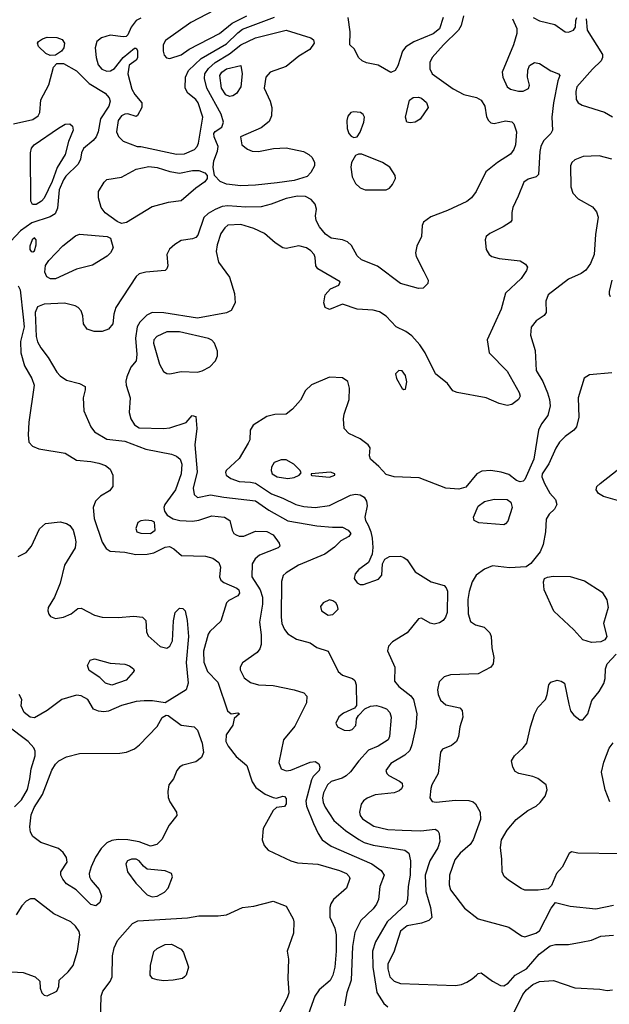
# Model space of a CAD drawing. Extents: x 1173079 to 1307053, y 522583 to 678478.
# Tile 43 of 256: x 1195034 to 1198688, y 556574 to 562680. Entities that reach past the tile are written whole.
import ezdxf

# ---------------------------------------------------------------- set-up
doc = ezdxf.new("R2010")
doc.units = 0

msp = doc.modelspace()

# ---------------------------------------------------------------- linework, layer by layer
at = {"layer": '0CON20XD'}
for points in [[(1196241.3, 562738.7), (1196095, 562662.9), (1195938.1, 562551.9), (1195923.5, 562525), (1195922.5, 562485), (1195929.7, 562459.7), (1195944.5, 562444.5), (1195965, 562440.6), (1196035, 562462.1), (1196085, 562496.7), (1196272.1, 562595), (1196351.6, 562658.4), (1196440.9, 562705)], [(1195785, 562689.1), (1195755, 562676.5), (1195725.4, 562635), (1195705, 562586.2), (1195693.4, 562576.6), (1195675, 562573.5), (1195595, 562583.7), (1195541.2, 562568.8), (1195512.9, 562545), (1195501.1, 562505), (1195506.9, 562445), (1195521.1, 562401.1), (1195543.4, 562373.4), (1195575, 562361.5), (1195596.7, 562363.3), (1195622.5, 562377.5), (1195675, 562445.8), (1195745, 562503.3), (1195755, 562503.3), (1195765, 562490), (1195765, 562443.8), (1195755, 562429.2), (1195712.2, 562397.8), (1195704, 562345), (1195729.4, 562249.4), (1195746.8, 562216.8), (1195790, 562165), (1195791.4, 562135), (1195765, 562086.7), (1195755, 562080), (1195705, 562097.5), (1195685, 562095.4), (1195665, 562083.6), (1195644.1, 562055), (1195633.4, 561985), (1195645.8, 561955.8), (1195675, 561927.8), (1195762.5, 561895), (1195785, 561893.1), (1196005, 561847.2), (1196055, 561849.5), (1196117.9, 561875), (1196134.7, 561895), (1196141.8, 561915), (1196170, 562075), (1196140.4, 562165), (1196125, 562186.4), (1196075.3, 562225.3), (1196059.1, 562255), (1196062.2, 562325), (1196081.2, 562365), (1196159.6, 562440.4), (1196315, 562530.8), (1196385, 562600), (1196415, 562621), (1196613.2, 562696.8)], [(1198089.4, 562685), (1198115.3, 562625), (1198115.3, 562594.7), (1198095.5, 562524.5), (1198024.5, 562355), (1198028.9, 562325), (1198055.7, 562265), (1198075, 562249.5), (1198125, 562237.1), (1198155, 562237.3), (1198186.9, 562253.1), (1198193.1, 562275), (1198181.9, 562325), (1198183.4, 562366.6), (1198194.5, 562395.5), (1198225, 562414.4), (1198255, 562409.1), (1198325, 562363.6), (1198373.3, 562345), (1198381.2, 562335), (1198369.3, 562300.7), (1198342.9, 562165), (1198333.1, 562075), (1198335.8, 561995), (1198325.8, 561975), (1198281.5, 561928.5), (1198264.6, 561895), (1198257.6, 561862.4), (1198248.8, 561721.2), (1198235, 561706.2), (1198185, 561692), (1198157.9, 561672.1), (1198123, 561587), (1198091.2, 561515), (1198083.8, 561485), (1198083.6, 561436.4), (1198076.2, 561425), (1198030, 561395), (1197947.1, 561355), (1197925.6, 561335), (1197920, 561315), (1197925.6, 561255), (1197944.3, 561225), (1197961.2, 561211.2), (1198005, 561199.5), (1198135, 561185.6), (1198168.8, 561165), (1198181.2, 561145), (1198176.2, 561125), (1198141.4, 561075), (1198045.3, 560984.7), (1198017.9, 560885), (1197932.2, 560695), (1197943.8, 560615), (1198055, 560500), (1198129.2, 560369.2), (1198135.9, 560345.9), (1198126.2, 560325), (1198085, 560294.2), (1198055, 560287.5), (1198005, 560300.8), (1197925, 560336), (1197745, 560368), (1197718.8, 560378.8), (1197686.2, 560425), (1197611.9, 560485), (1197546.2, 560615), (1197513.5, 560663.5), (1197465, 560719.2), (1197427, 560747), (1197366.4, 560776.4), (1197305, 560841.2), (1197265, 560868), (1197225, 560880), (1197125, 560885.7), (1197035, 560916), (1196955, 560883.8), (1196927.5, 560895), (1196920, 560925), (1196926.7, 560975), (1196959.5, 561010.5), (1197012.5, 561035), (1197020, 561055), (1196880.8, 561135), (1196870, 561155), (1196865.7, 561205), (1196858.1, 561225), (1196837.7, 561247.7), (1196810.8, 561265), (1196765, 561277.4), (1196685, 561262.3), (1196665.3, 561265.3), (1196616.5, 561296.5), (1196551.4, 561355), (1196485, 561386.2), (1196405, 561409.6), (1196325, 561405.4), (1196305, 561390.5), (1196280.9, 561355), (1196258.2, 561285), (1196252.1, 561242.1), (1196266.5, 561176.5), (1196334.8, 561084.8), (1196365, 560983.3), (1196370, 560925), (1196345, 560876.2), (1196316.6, 560863.4), (1196135, 560830.5), (1195927.2, 560862.8), (1195855, 560864.5), (1195821.9, 560848.1), (1195778.2, 560805), (1195762.5, 560775), (1195751.2, 560705), (1195760.5, 560605), (1195755.6, 560565), (1195723.3, 560525), (1195697.1, 560465), (1195692.1, 560437.9), (1195693.5, 560415), (1195718.4, 560335), (1195713.3, 560245), (1195721.8, 560205), (1195745, 560168.9), (1195775, 560150), (1195925, 560144.3), (1195965, 560148.8), (1196065, 560182.5), (1196102.5, 560225), (1196125, 560220), (1196132, 560145), (1196119.1, 560045), (1196134.1, 559875.9), (1196110, 559775), (1196114.6, 559735), (1196135, 559718.1), (1196216.9, 559733.1), (1196300.2, 559720.3), (1196495, 559696.5), (1196578.1, 559638.1), (1196695, 559571.8), (1196875, 559541.2), (1196972.4, 559532.4), (1197035, 559534.4), (1197070.8, 559515), (1197086.2, 559495), (1197074.3, 559475.7), (1197025, 559448.6), (1196985, 559410), (1196925, 559366.4), (1196761.3, 559298.7), (1196685, 559251.1), (1196666.6, 559233.4), (1196656.3, 559196.3), (1196654.7, 558975), (1196659.6, 558935), (1196675, 558898), (1196695, 558872.5), (1196749.7, 558839.7), (1196835, 558816.2), (1196876.4, 558786.4), (1196945, 558763.8), (1197007.5, 558637.5), (1197035, 558616.4), (1197096.7, 558595), (1197112.1, 558582.1), (1197120, 558555), (1197121.7, 558428.3), (1197109.2, 558410.8), (1197040.3, 558379.7), (1197012.1, 558357.9), (1196993, 558317), (1197004.4, 558295), (1197045, 558274.6), (1197075, 558272.7), (1197095, 558278.6), (1197116.6, 558303.4), (1197122, 558345), (1197134.2, 558365.8), (1197173.1, 558406.9), (1197207.4, 558422.6), (1197245, 558427.5), (1197275, 558420), (1197306.4, 558406.4), (1197328.5, 558385), (1197335.4, 558354.6), (1197326.2, 558235), (1197317.5, 558215), (1197255, 558175.4), (1197195, 558150), (1197135.5, 558085), (1197084.2, 558015.8), (1197058.2, 557991.7), (1197033.1, 557976.9), (1196965, 557955.3), (1196942.7, 557935), (1196917.2, 557885), (1196911.2, 557855), (1196915.3, 557825), (1196927.7, 557797.7), (1196980.5, 557715), (1197052.3, 557652.3), (1197136, 557596), (1197168.8, 557578.8), (1197225, 557561.4), (1197421.2, 557531.2), (1197445, 557511.2), (1197456.6, 557465), (1197454.8, 557375.2), (1197440.8, 557305), (1197437.6, 557225), (1197429.3, 557195), (1197311.5, 557085), (1197238.5, 556961.5), (1197221.3, 556905), (1197222.2, 556805), (1197247.7, 556647.7), (1197289.9, 556579.9), (1197315, 556559.3)], [(1197335, 562354), (1197255, 562397.9), (1197183.2, 562413.2), (1197156.7, 562425), (1197133.3, 562445), (1197108.3, 562498.3), (1197080, 562525), (1197082.5, 562605), (1197069.2, 562695)], [(1197658, 562695), (1197636.9, 562623.1), (1197597.2, 562592.8), (1197477.3, 562542.8), (1197427.6, 562512.4), (1197406.9, 562485), (1197378.6, 562395), (1197361.2, 562365), (1197335, 562354)], [(1197784.8, 562705.2), (1197769.6, 562645), (1197753.5, 562615), (1197660, 562525), (1197590.6, 562445), (1197575.6, 562414.4), (1197575.7, 562375), (1197590, 562345), (1197720.7, 562250.7), (1197787.3, 562217.3), (1197865, 562198.8), (1197895, 562182.2), (1197916.9, 562145), (1197927.2, 562077.2), (1197939.2, 562055), (1197955, 562041.4), (1197975, 562035.8), (1198045, 562053.8), (1198085, 562046.7), (1198096.2, 562035), (1198114, 561985), (1198107.8, 561905), (1198097.5, 561875), (1198075, 561845.7), (1197994.4, 561795.6), (1197922.7, 561737.3), (1197864.2, 561614.2), (1197835.2, 561574.8), (1197805, 561554), (1197685, 561498), (1197581.3, 561458.7), (1197537.1, 561425), (1197528.8, 561405), (1197524, 561336), (1197494.7, 561275), (1197487.3, 561235), (1197491.7, 561211.7), (1197537.9, 561117.9)], [(1198216.7, 562695), (1198255, 562673.8), (1198351.7, 562651.7), (1198415, 562605.7), (1198436.4, 562603.6), (1198465.5, 562614.5), (1198478, 562635), (1198480, 562675), (1198488, 562695)], [(1198545.7, 562685), (1198551.4, 562615), (1198647.1, 562465), (1198647.1, 562445), (1198638.6, 562425), (1198585, 562372.9)], [(1196405, 561649.5), (1196315, 561660.9), (1196276.2, 561676.2), (1196241.2, 561715), (1196232.5, 561765), (1196237.8, 561805), (1196259.5, 561865), (1196263.2, 561893.2), (1196239.5, 561955), (1196237.8, 561975), (1196245, 561987.8), (1196286.4, 562013.6), (1196297.9, 562045), (1196281.9, 562095), (1196194.3, 562255), (1196179.2, 562315), (1196181.8, 562345), (1196205, 562377.6), (1196245.9, 562414.1), (1196335, 562467.8), (1196405, 562524.8), (1196495, 562567.5), (1196685, 562616.4), (1196838, 562568), (1196854.2, 562555), (1196859.2, 562535), (1196831.4, 562495), (1196765, 562453.8), (1196685, 562390.4), (1196585.7, 562354.3), (1196559.6, 562325), (1196549.6, 562255), (1196585.4, 562175), (1196596.1, 562135), (1196594.5, 562085), (1196580.2, 562049.8), (1196530.7, 562009.3), (1196402.5, 561955), (1196410, 561905), (1196446.8, 561876.8), (1196474.6, 561864.6), (1196515, 561862.2), (1196608, 561882), (1196685, 561885.3), (1196792.7, 561862.7), (1196825.3, 561845.3), (1196847.5, 561825), (1196861.4, 561795), (1196860.6, 561775), (1196837.4, 561732.6), (1196815, 561707.5), (1196735, 561683.5), (1196628.9, 561668.9), (1196495, 561653.5), (1196405, 561649.5)], [(1195222, 562458), (1195195, 562470), (1195150.6, 562515), (1195144.3, 562535), (1195150, 562545), (1195175, 562561.8), (1195205, 562571.2), (1195265, 562570.9), (1195297.9, 562557.9), (1195312.2, 562535), (1195306.7, 562505), (1195294, 562485), (1195255, 562460), (1195222, 562458)], [(1194995.9, 562034.1), (1195115, 562061.9), (1195148.8, 562085), (1195158, 562105), (1195165.5, 562184.5), (1195214, 562276), (1195243.6, 562386.4), (1195265, 562408), (1195305, 562409.1), (1195385, 562363.3), (1195465, 562284.7), (1195564.2, 562224.2), (1195589.1, 562195), (1195594.6, 562175), (1195586, 562145), (1195535.3, 562065), (1195519.7, 561985), (1195507.5, 561955), (1195488.9, 561931.1), (1195428.6, 561881.4), (1195416.7, 561855), (1195411.5, 561815), (1195397.3, 561785), (1195320.4, 561709.6), (1195305, 561687.3), (1195279.5, 561625), (1195268.4, 561511.6), (1195253.6, 561476.4), (1195223, 561457), (1195109.3, 561420.7), (1195039.9, 561370.1), (1194888.3, 561211.7)], [(1196335, 562203.8), (1196311.5, 562215), (1196285.2, 562255), (1196275.3, 562335), (1196287.4, 562355), (1196315, 562376.5), (1196405, 562396.7), (1196412.7, 562345), (1196404.5, 562265), (1196376.7, 562223.3), (1196355, 562208.5), (1196335, 562203.8)], [(1198585, 562372.9), (1198488, 562265), (1198480.4, 562235), (1198482.7, 562185), (1198495.3, 562165.3), (1198519.7, 562149.7), (1198657.7, 562107.7), (1198708.4, 562078.4)], [(1197455, 562040), (1197434.2, 562044.2), (1197424.2, 562075), (1197449.5, 562180.5), (1197472.7, 562197.3), (1197505, 562199.4), (1197525, 562193.1), (1197555, 562167.5), (1197565.7, 562135), (1197515.7, 562064.3), (1197485, 562044), (1197455, 562040)], [(1197105, 561950), (1197125, 561953.8), (1197145, 561983.3), (1197167.5, 562045), (1197170.6, 562075), (1197163, 562093), (1197145.6, 562105.6), (1197105, 562110), (1197085.9, 562104.1), (1197068.3, 562081.7), (1197062, 562055), (1197064.3, 562005), (1197074.2, 561975), (1197088.3, 561958.3), (1197105, 561950)], [(1195135, 561533.5), (1195114, 561535), (1195103.3, 561555), (1195101.3, 561855), (1195107, 561883), (1195124.4, 561905), (1195275, 562008.7), (1195315, 562032.5), (1195345.6, 562035.6), (1195360.3, 562020.3), (1195365.6, 561995), (1195337.4, 561925), (1195315.2, 561845), (1195266, 561764), (1195235, 561677.1), (1195185, 561573.8), (1195168.8, 561555), (1195135, 561533.5)], [(1198705, 561816.2), (1198625, 561836.9), (1198527.1, 561832.9), (1198475, 561811.5), (1198456.9, 561795), (1198447.8, 561775), (1198450.9, 561645), (1198461.8, 561605), (1198495, 561570.5), (1198585, 561520.8), (1198609.3, 561489.3), (1198620, 561455), (1198602.4, 561347.6), (1198594.2, 561225), (1198571.4, 561168.6), (1198542, 561128), (1198515, 561107.1), (1198435, 561071.2), (1198309.4, 560975), (1198295.8, 560935.8), (1198298, 560865), (1198285, 560846.2), (1198235, 560814), (1198203.6, 560773.6), (1198200, 560725), (1198229.1, 560629.1), (1198234.6, 560505), (1198275.8, 560435.8), (1198305.6, 560365.6), (1198318.2, 560325), (1198321.1, 560285), (1198307.8, 560225), (1198268.9, 560175), (1198250, 560135), (1198221.5, 559955), (1198165, 559829.4), (1198155, 559817.8), (1198135, 559814.4), (1198113.2, 559823.2), (1198065, 559860), (1198018.8, 559875), (1197955, 559885.3), (1197898.6, 559881.4), (1197866.9, 559865), (1197798.3, 559781.7), (1197755, 559770), (1197675, 559775.3), (1197509.7, 559839.7), (1197355, 559845.9), (1197305, 559860), (1197260.3, 559910.3), (1197208.6, 559955), (1197202.5, 559975), (1197205.7, 560025), (1197194.3, 560045), (1197145, 560081.5), (1197073.8, 560115), (1197044.5, 560144.5), (1197040, 560205), (1197044.4, 560235), (1197076.5, 560325), (1197079.1, 560395), (1197067.4, 560437.4), (1197035, 560459.4), (1196955, 560464.4), (1196843.3, 560416.7), (1196805, 560381.2), (1196775, 560322), (1196725.7, 560265), (1196685, 560234.4), (1196615, 560233.1), (1196565, 560220.6), (1196482, 560165), (1196462, 560135), (1196460, 560075), (1196450.8, 560055), (1196395, 559960), (1196312.9, 559885), (1196308.6, 559871.4), (1196313.3, 559855), (1196342.5, 559835), (1196395, 559816.8), (1196465, 559813.5), (1196495, 559805.8), (1196595, 559739.2), (1196665, 559714.1), (1196745, 559674.7), (1196795, 559661.9), (1196865.3, 559655.3), (1196953.1, 559666.9), (1197085, 559730.9), (1197115, 559737.9), (1197145, 559734.5), (1197169.3, 559719.3), (1197184.1, 559694.1), (1197187.2, 559665), (1197173.1, 559595), (1197176.3, 559575), (1197192.9, 559545), (1197210.7, 559505), (1197219.5, 559465), (1197222.9, 559407.1), (1197217.9, 559365), (1197196.2, 559313.8), (1197135, 559270.5), (1197112.7, 559245), (1197106.7, 559215), (1197125, 559187.9), (1197145, 559178.5), (1197165, 559177.3), (1197258.7, 559211.3), (1197278.6, 559235), (1197282.9, 559305), (1197298, 559335), (1197325, 559350.6), (1197395, 559352.9), (1197415, 559346.2), (1197435, 559330), (1197486, 559256), (1197585, 559193.8), (1197665, 559171.4), (1197677.8, 559157.8), (1197686.1, 559136.1), (1197682.5, 559005), (1197673.9, 558976.1), (1197659.2, 558955), (1197635, 558940), (1197602.6, 558932.6), (1197578.3, 558938.3), (1197525, 558969.4), (1197505, 558965.7), (1197435, 558878), (1197345, 558822), (1197319.2, 558795), (1197313, 558767), (1197359.4, 558665), (1197357.4, 558577.4), (1197383.1, 558545), (1197457.5, 558487.5), (1197475.6, 558465), (1197495.4, 558375), (1197489.1, 558295), (1197465, 558183.3), (1197451.8, 558148.2), (1197420.6, 558119.4), (1197335, 558068.6), (1197303.1, 558025), (1197309.2, 558005), (1197322.4, 557992.4), (1197388.8, 557958.8), (1197404, 557945), (1197407.1, 557925), (1197399.7, 557910.3), (1197385, 557897.5), (1197355, 557885.7), (1197236.9, 557873.1), (1197187.4, 557852.6), (1197164.7, 557835.3), (1197151.1, 557815), (1197140.5, 557765), (1197144.5, 557745), (1197159.5, 557725), (1197229.4, 557679.4), (1197315, 557658.2), (1197404.2, 557654.2), (1197520.5, 557649.5), (1197609.8, 557659.8), (1197625, 557650), (1197634.4, 557634.4), (1197638.8, 557585), (1197624.6, 557545), (1197576.7, 557465), (1197547.8, 557375), (1197550.7, 557275), (1197580.5, 557175), (1197588.1, 557111.9), (1197568.8, 557095), (1197525, 557077.3), (1197435, 557061.3), (1197395, 557028.8), (1197352.6, 556897.4), (1197316.6, 556825), (1197316.6, 556795), (1197328.9, 556745), (1197355, 556717.1), (1197395, 556702.5), (1197735, 556692.1), (1197771.9, 556698.1), (1197805, 556712.5), (1197838.5, 556731.5), (1197865, 556756), (1197875, 556766), (1197895, 556770), (1197965, 556718), (1198015, 556692), (1198035, 556688), (1198062, 556705), (1198105.6, 556755), (1198175.5, 556794.5), (1198254.5, 556885), (1198322.8, 556937.2), (1198355, 556946.2), (1198435, 556946.2), (1198515, 556958.9), (1198577.3, 556972.7), (1198636.1, 556996.1), (1198715, 557003.8)], [(1197305, 561624.4), (1197325, 561635.8), (1197345, 561659.2), (1197363.3, 561695), (1197360.6, 561715), (1197328.6, 561765), (1197282, 561795), (1197155, 561846.7), (1197133.2, 561846.8), (1197115, 561837.5), (1197090, 561795), (1197085.6, 561765), (1197094.4, 561705), (1197115.5, 561665.5), (1197145, 561637.5), (1197174.5, 561624.5), (1197305, 561624.4)], [(1195665, 561417.5), (1195638.9, 561428.9), (1195563.2, 561483.2), (1195538.9, 561515), (1195521.5, 561575), (1195522.2, 561615), (1195557.8, 561672.2), (1195575, 561688.6), (1195665, 561704.6), (1195755, 561753.1), (1195835, 561770.3), (1195885, 561764.7), (1195965, 561739.2), (1196025, 561728.9), (1196105, 561744.6), (1196144.5, 561744.5), (1196180.9, 561730.9), (1196196.7, 561715), (1196196, 561695), (1196180.8, 561675), (1196125, 561635.6), (1196035, 561557.9), (1195955, 561546.7), (1195855, 561520), (1195695, 561423.1), (1195665, 561417.5)], [(1197537.9, 561117.9), (1197565.7, 561065), (1197564, 561045), (1197535, 561016), (1197505, 561013.1), (1197395, 561043.9), (1197252, 561152), (1197151.7, 561191.7), (1197125.2, 561215.2), (1197089.6, 561279.6), (1197065, 561303.2), (1197035, 561315.9), (1196965, 561326.4), (1196929.5, 561349.5), (1196892.7, 561395), (1196870.6, 561435), (1196867.8, 561465), (1196873.3, 561505), (1196865, 561536.2), (1196840.8, 561565), (1196805, 561583.5), (1196755.5, 561585.5), (1196685, 561571.2), (1196593.6, 561536.4), (1196530.4, 561519.6), (1196435, 561517.5), (1196325, 561526.5), (1196288.8, 561521.2), (1196245, 561503.1), (1196201.8, 561478.2), (1196175.5, 561454.5), (1196138.5, 561345), (1196125, 561329.4), (1196105, 561320.5), (1196035, 561311.2), (1195995, 561286.5), (1195962.6, 561257.4), (1195945.8, 561225), (1195952.5, 561155), (1195946.2, 561135), (1195935.8, 561124.2), (1195815, 561115.6), (1195775, 561104.3), (1195755, 561088.6), (1195629.5, 560895), (1195616.4, 560855), (1195611.5, 560795), (1195585, 560760.5), (1195545, 560747.5), (1195495, 560746.1), (1195451.5, 560761.5), (1195428.9, 560795), (1195425.6, 560845), (1195414.4, 560875), (1195397.1, 560895), (1195376.9, 560906.9), (1195312.4, 560922.4), (1195185, 560916.9), (1195145, 560900.8), (1195128.9, 560865), (1195136.9, 560715), (1195145, 560682), (1195164.6, 560645), (1195211.2, 560585), (1195265, 560494.2), (1195285, 560471.4), (1195325, 560445.6), (1195405, 560424.3), (1195438.8, 560405), (1195440, 560385), (1195427.1, 560335), (1195432.2, 560255), (1195475.5, 560155), (1195497.8, 560125), (1195575, 560080), (1195685, 560067.6), (1195815, 560016.8), (1195975.2, 559985.2), (1196005, 559973.8), (1196028.8, 559955), (1196039.7, 559925), (1196035, 559864), (1195998.7, 559765), (1195934.4, 559675), (1195927.1, 559655), (1195932.1, 559632.1), (1195948.3, 559608.3), (1195985.4, 559585.4), (1196027.5, 559575), (1196105, 559570), (1196145, 559575.9), (1196225, 559603.9), (1196303.3, 559595), (1196336.7, 559575), (1196350, 559515), (1196361.9, 559495), (1196376, 559485), (1196395, 559477.7), (1196423, 559477), (1196495, 559508.2), (1196565, 559507.5), (1196605, 559486.9), (1196642.5, 559435), (1196646, 559415), (1196636.2, 559405), (1196520.8, 559359.2), (1196493.3, 559336.7), (1196474.6, 559305.4), (1196472.7, 559225), (1196524.8, 559144.8), (1196538.9, 559098.9), (1196538.7, 559055), (1196520, 558945), (1196531.5, 558865), (1196530.8, 558805), (1196522.1, 558777.9), (1196505, 558756.7), (1196415, 558691.9), (1196400.4, 558665), (1196400.9, 558649.1), (1196425, 558598.6), (1196465, 558570), (1196515, 558555.4), (1196605, 558551.1), (1196735, 558523.8), (1196795, 558505.6), (1196814.2, 558485), (1196810.8, 558445), (1196739.8, 558300.2), (1196670, 558215), (1196640, 558075), (1196654, 558035), (1196685, 558022.5), (1196715, 558026.9), (1196835, 558076), (1196865, 558080), (1196888, 558065), (1196894.3, 558045), (1196890, 558025), (1196852.9, 557987.1), (1196842.7, 557967.3), (1196806.8, 557835), (1196812.5, 557802.5), (1196855.2, 557695.2), (1196883.1, 557633.1), (1196909.5, 557595), (1196965, 557554.6), (1197215.6, 557445), (1197274.7, 557404.7), (1197292.7, 557375), (1197267.1, 557305), (1197258.2, 557225), (1197246.2, 557195), (1197224.3, 557165.7), (1197148.2, 557095), (1197110.4, 557019.6), (1197097.3, 556932.7), (1197087.6, 556725), (1197061.5, 556645), (1197046.5, 556565)], [(1195255, 561072.5), (1195225, 561072.5), (1195202, 561085), (1195190, 561115), (1195194.7, 561155.3), (1195215, 561187.1), (1195302.1, 561277.9), (1195379.7, 561340.3), (1195405, 561350), (1195576.1, 561336.1), (1195597.5, 561325), (1195614, 561265), (1195597.1, 561235), (1195575.8, 561215), (1195485, 561158.1), (1195385.6, 561134.4), (1195255, 561072.5)], [(1195115, 561240), (1195125, 561248), (1195136.1, 561285), (1195136.5, 561315), (1195125, 561326.7), (1195111.1, 561315), (1195096.5, 561275), (1195097.1, 561255), (1195105, 561242.9), (1195115, 561240)], [(1195025, 561030), (1195037.5, 561005), (1195054.4, 560835), (1195061, 560775), (1195038.9, 560685), (1195041.3, 560615), (1195063.1, 560533.1), (1195108.5, 560455), (1195122.7, 560415), (1195091.2, 560185), (1195086.9, 560105), (1195091.3, 560061.3), (1195113.1, 560035), (1195151.5, 560018.5), (1195315, 559993.1), (1195385, 559949.2), (1195475, 559940.9), (1195525, 559929.5), (1195566.1, 559916.1), (1195594, 559894), (1195611.8, 559855), (1195610.4, 559785), (1195591.2, 559758.8), (1195533.9, 559726.1), (1195502.9, 559695), (1195488.9, 559655), (1195495, 559586.7), (1195545, 559440), (1195570.6, 559400.6), (1195595, 559384.4), (1195685, 559378.5), (1195754.7, 559364.7), (1195825, 559365.3), (1195866.1, 559373.9), (1195935, 559410), (1195963.3, 559413.3), (1195989.5, 559399.5), (1196037, 559357), (1196185, 559353.3), (1196231.3, 559341.3), (1196268.6, 559315), (1196278.1, 559285), (1196272.9, 559225), (1196280.8, 559205), (1196299.7, 559189.7), (1196379.2, 559155), (1196391.4, 559145), (1196396.5, 559125), (1196385, 559108.6), (1196330.5, 559079.5), (1196315.3, 559064.7), (1196280.5, 558949.5), (1196212.7, 558887.2), (1196201.1, 558868.9), (1196173.2, 558765), (1196175.3, 558695.3), (1196198.7, 558638.7), (1196262.4, 558572.4), (1196321.2, 558395), (1196345, 558376.7), (1196385, 558382.5), (1196396.7, 558375), (1196363, 558347), (1196356, 558305), (1196314.5, 558245), (1196312.3, 558205), (1196325.3, 558175.3), (1196375, 558110.6), (1196442, 558055), (1196474.2, 557955), (1196498, 557918), (1196555, 557877.1), (1196605, 557856), (1196625, 557853.8), (1196665.7, 557865.7), (1196675, 557863.8), (1196685, 557850), (1196685, 557817.5), (1196675, 557800.8), (1196625.9, 557794.1), (1196604.3, 557775.7), (1196543.9, 557665), (1196536.2, 557595), (1196548.3, 557558.3), (1196575, 557530.5), (1196715, 557463.3)], [(1198703.3, 561065), (1198686.9, 560995), (1198687.9, 560977.9), (1198693.8, 560963.8)], [(1195965, 560484.2), (1196035, 560499.2), (1196136.3, 560493.7), (1196165, 560502.2), (1196211.5, 560528.5), (1196247.8, 560565), (1196260.9, 560595), (1196260.9, 560625), (1196240.6, 560675), (1196225, 560692.9), (1196203.9, 560703.9), (1196025, 560745.3), (1195945.4, 560744.6), (1195884.2, 560715.8), (1195865.6, 560695), (1195863.8, 560675), (1195899.5, 560545), (1195925, 560498.8), (1195945, 560486), (1195965, 560484.2)], [(1197415, 560387.5), (1197425, 560390), (1197433.8, 560435), (1197426, 560475), (1197405, 560503.8), (1197384.2, 560505.8), (1197362.5, 560485), (1197368.8, 560455), (1197405, 560393.3), (1197415, 560387.5)], [(1198705, 560489.7), (1198565, 560477.5), (1198531.7, 560458.3), (1198494.4, 560335), (1198499.5, 560215), (1198484.4, 560155), (1198468.1, 560135), (1198414.3, 560095.7), (1198379, 560061), (1198356.3, 560023.7), (1198313.8, 559926.2), (1198271.5, 559865), (1198269.5, 559845), (1198287.5, 559805), (1198320.6, 559745), (1198355.8, 559705), (1198362.5, 559675), (1198349.2, 559645), (1198316.3, 559613.7), (1198297.6, 559582.4), (1198292.9, 559505), (1198279.5, 559425), (1198259.5, 559380.5), (1198201.4, 559308.6), (1198172.8, 559287.2), (1198070.8, 559280.8), (1197965, 559294.5), (1197915, 559272.1), (1197863.8, 559236.2), (1197838.9, 559195), (1197819.3, 559135), (1197811.8, 559085), (1197813.5, 558995), (1197828.6, 558948.6), (1197858.3, 558928.3), (1197912.7, 558912.7), (1197947.9, 558877.9), (1197956.9, 558855), (1197960, 558785), (1197972.5, 558725), (1197969.2, 558685), (1197953.3, 558665), (1197875, 558622.9), (1197705, 558618), (1197664.4, 558605.6), (1197633.8, 558575), (1197623.9, 558523.9), (1197627.1, 558495), (1197641.1, 558461.1), (1197675, 558431.8), (1197762.3, 558412.3), (1197775.8, 558395.8), (1197780, 558355), (1197762.9, 558295), (1197754.4, 558235), (1197740.6, 558205), (1197711.2, 558178.8), (1197655, 558156.9), (1197641.3, 558138.7), (1197626.7, 558005), (1197588.5, 557935), (1197582.8, 557912.8), (1197575.5, 557855.5), (1197591.5, 557831.5), (1197615, 557827.5), (1197735, 557840.5), (1197817.4, 557837.4), (1197845, 557829.2), (1197858.3, 557818.3), (1197887.5, 557765), (1197889.1, 557720.9), (1197845.6, 557595), (1197825.6, 557565), (1197765, 557512.5), (1197730.6, 557469.4), (1197697.1, 557375), (1197696.2, 557315), (1197704.5, 557285), (1197790.1, 557170.1), (1197876, 557105), (1198065, 557052), (1198145, 557000), (1198165, 556993.8), (1198232, 557015), (1198255, 557031.1), (1198328.9, 557171.1), (1198355, 557206.7), (1198445, 557182.2), (1198605, 557166.4), (1198715, 557189.2)], [(1196695, 559834.6), (1196735, 559841.8), (1196766.7, 559855), (1196779.3, 559870.7), (1196773.3, 559885), (1196733.8, 559925), (1196685, 559951.1), (1196655, 559951.1), (1196611.2, 559935), (1196594.4, 559905), (1196592.2, 559885), (1196598.6, 559865), (1196628.8, 559845), (1196695, 559834.6)], [(1198790.2, 559670.2), (1198738.3, 559698.3), (1198652.7, 559722.7), (1198621.4, 559741.4), (1198606.7, 559765), (1198611.5, 559785), (1198631.5, 559805), (1198785, 559924.6), (1198805, 559933.6), (1198885, 559893.2), (1198907.1, 559875), (1198917.1, 559855), (1198905, 559827.1), (1198864.2, 559775), (1198854, 559705), (1198815, 559672.2), (1198790.2, 559670.2)], [(1196955, 559844.4), (1196986.2, 559855), (1196986.2, 559865), (1196960, 559875), (1196840, 559865), (1196840, 559855), (1196845, 559853.8), (1196955, 559844.4)], [(1198035, 559548.8), (1197880.4, 559560.4), (1197851.2, 559575), (1197846, 559595), (1197875, 559663.8), (1197915, 559692.9), (1197975, 559706.2), (1198055, 559705.6), (1198078.7, 559688.7), (1198085.6, 559655), (1198058.8, 559571.2), (1198045, 559553.3), (1198035, 559548.8)], [(1195025, 559351.1), (1195075, 559377.3), (1195107.9, 559415), (1195156, 559524), (1195193.9, 559556.1), (1195285, 559567.5), (1195325, 559556.7), (1195345, 559542.9), (1195364.6, 559514.6), (1195376.5, 559475), (1195382.6, 559442.6), (1195377.9, 559405), (1195311.5, 559298.5), (1195284, 559186), (1195249.7, 559100.3), (1195211.1, 559035), (1195208.1, 559015), (1195213.5, 558993.5), (1195225, 558978.8), (1195255, 558967.1), (1195305, 558974.4), (1195352, 558995), (1195395, 559030), (1195415, 559032), (1195498.3, 558988.3), (1195545, 558975.4), (1195645, 558973.3), (1195740.8, 558980.8), (1195795, 558976.2), (1195816.2, 558955), (1195820, 558885), (1195829.7, 558859.7), (1195905, 558792.9), (1195945, 558782.9), (1195965.4, 558794.6), (1195981.4, 558828.6), (1195988.1, 558951.9), (1195997.5, 559005), (1196025, 559030.9), (1196045, 559029.1), (1196058.5, 559015), (1196072.7, 558955), (1196080.6, 558855), (1196065.2, 558695), (1196078.4, 558565), (1196064.7, 558525.3), (1195935, 558443.8), (1195856.5, 558456.5), (1195805, 558457.1), (1195755, 558451.3), (1195665, 558426.5), (1195585, 558391.8), (1195555, 558387.5), (1195522.1, 558392.1), (1195491.2, 558405), (1195456.2, 558465), (1195415, 558487.5), (1195385, 558491.1), (1195295, 558464.5), (1195205, 558395.6), (1195125, 558351.1)], [(1195845, 559493.6), (1195873.8, 559515), (1195870, 559565), (1195853, 559573), (1195815, 559576.2), (1195785, 559572.5), (1195767, 559563), (1195753.8, 559525), (1195760, 559505), (1195785, 559496), (1195845, 559493.6)], [(1198577.2, 558817.2), (1198525, 558834.3), (1198467.6, 558897.6), (1198345, 559011.5), (1198284.2, 559145), (1198280, 559195), (1198287.5, 559215), (1198305.9, 559224.1), (1198341.3, 559228.7), (1198445, 559227.5), (1198535, 559200), (1198645, 559131.1), (1198672.7, 559082.8), (1198681.2, 559035), (1198652.1, 558935), (1198672.9, 558855), (1198660, 558835), (1198635, 558821.8), (1198577.2, 558817.2)], [(1196945, 558987.9), (1196975, 558990.9), (1197006.9, 559025), (1197004.4, 559045), (1196993.3, 559063.3), (1196975, 559077.3), (1196955, 559082.1), (1196914, 559065), (1196898.3, 559041.7), (1196904.3, 559015), (1196945, 558987.9)], [(1195605, 558553.6), (1195566, 558565), (1195530.2, 558600.2), (1195464.4, 558645), (1195454.5, 558675), (1195471.4, 558708.6), (1195496.8, 558716.8), (1195595, 558689.4), (1195685, 558684.3), (1195715, 558674), (1195740, 558655), (1195742.5, 558645), (1195736.7, 558635), (1195693.8, 558585), (1195605, 558553.6)], [(1198755, 557508.5), (1198492.7, 557512.7), (1198455, 557520), (1198440.3, 557509.7), (1198395.4, 557425), (1198360.9, 557385), (1198329.7, 557310.3), (1198308.6, 557291.4), (1198248.3, 557281.7), (1198165, 557282.5), (1198141.7, 557291.7), (1198064.4, 557345), (1198037.4, 557367.4), (1198024.6, 557395), (1198022.7, 557475), (1198013, 557547), (1198020.8, 557595), (1198055.6, 557654.4), (1198110.2, 557719.8), (1198182.9, 557777.1), (1198235, 557803.8), (1198260, 557825), (1198291.9, 557865), (1198304.3, 557905), (1198296.4, 557936.4), (1198246.2, 557975), (1198215, 557988.1), (1198126.8, 558006.8), (1198105, 558018.8), (1198090, 558045), (1198082.5, 558085), (1198101.2, 558115), (1198155.3, 558164.7), (1198176.4, 558193.6), (1198199.2, 558295), (1198225, 558374), (1198245, 558415.7), (1198292.9, 558465), (1198304.3, 558495), (1198312.9, 558555), (1198325, 558572), (1198365, 558585.6), (1198389.1, 558579.1), (1198410, 558565), (1198437.5, 558435), (1198448.6, 558395), (1198467.6, 558367.6), (1198505, 558338.1), (1198525, 558339.4), (1198554.6, 558375), (1198580.8, 558459.2), (1198626.5, 558513.5), (1198655, 558562.9), (1198662.4, 558595), (1198664.2, 558655.8), (1198674.3, 558685.7), (1198730, 558745)], [(1195125, 558351.1), (1195098.8, 558355), (1195062, 558385), (1195043.8, 558425), (1195047.5, 558465), (1195030, 558495)], [(1195505, 557184.2), (1195475, 557192.5), (1195384.2, 557284.2), (1195325, 557322), (1195301.1, 557351.1), (1195289.2, 557375), (1195288, 557395), (1195328.8, 557455), (1195324, 557485), (1195304, 557515), (1195275, 557540), (1195165, 557578.1), (1195115.4, 557615.4), (1195101.9, 557641.9), (1195096.2, 557675), (1195105, 557750), (1195124.6, 557795), (1195175.4, 557875), (1195232.9, 558027.1), (1195255, 558064.2), (1195277.5, 558085), (1195325, 558108.2), (1195405, 558130.8), (1195655, 558132.1), (1195695, 558138.5), (1195745, 558159.4), (1195777.1, 558182.9), (1195885, 558298), (1195916.4, 558353.6), (1195941.7, 558368.3), (1195955, 558365.7), (1196035, 558305.5), (1196116, 558295), (1196135, 558273.8), (1196164.6, 558194.6), (1196173.6, 558136.4), (1196160.6, 558105), (1196125, 558078.8), (1196045, 558057.8), (1196024.4, 558045.6), (1196007.3, 558025), (1195986.9, 557973.1), (1195958.1, 557935), (1195952.2, 557895), (1195955, 557857.5), (1195965, 557830), (1196006.8, 557766.8), (1196007.1, 557745), (1195961.2, 557685), (1195914.3, 557595.8), (1195884.7, 557565.3), (1195845, 557556.1), (1195775, 557581.2), (1195705, 557593.6), (1195645, 557596.1), (1195605, 557590.5), (1195573.8, 557576.2), (1195539.5, 557540.5), (1195503.4, 557486.6), (1195476.2, 557426.2), (1195464.1, 557385.9), (1195466, 557365), (1195476.2, 557345), (1195526.6, 557286.6), (1195540, 557245), (1195531.2, 557205), (1195505, 557184.2)], [(1195001.6, 557798.4), (1195045, 557842.5), (1195082.6, 557907.4), (1195096.5, 557973.5), (1195104.4, 558035), (1195130.3, 558115), (1195129.6, 558145), (1195122.1, 558165), (1195087.3, 558205), (1194951.6, 558305)], [(1198690.7, 557830.7), (1198662.9, 557905), (1198640.9, 558015), (1198655, 558076.7), (1198688.1, 558161.9), (1198713.3, 558195)], [(1195855, 557241.5), (1195885, 557244.5), (1195930.6, 557269.4), (1195954.3, 557295), (1195980, 557365), (1195974.2, 557385), (1195935, 557402.5), (1195823.5, 557413.5), (1195800.8, 557430.8), (1195775, 557463.3), (1195755, 557475.4), (1195727.5, 557475), (1195702, 557465), (1195690.8, 557445), (1195702, 557395), (1195753.1, 557325), (1195825, 557253.5), (1195855, 557241.5)], [(1196715, 557463.3), (1196755, 557452.5), (1196882.6, 557442.6), (1197015.2, 557405.2), (1197059.2, 557385), (1197076.6, 557366.6), (1197079.2, 557355), (1197059.2, 557295), (1196979.4, 557225), (1196962, 557198), (1196955.6, 557175), (1196956.9, 557115), (1196986.2, 557046.2), (1196994.7, 557005), (1196994.8, 556905), (1196986.4, 556805), (1196975.3, 556755), (1196957.6, 556722.4), (1196889.4, 556665), (1196863.5, 556625), (1196823.6, 556515)], [(1194875, 556782.5), (1195055, 556771.1), (1195130, 556745), (1195158.8, 556718.8), (1195160, 556675), (1195171.2, 556645), (1195185, 556631.2), (1195205, 556626), (1195263.3, 556655), (1195276.1, 556683.9), (1195278.8, 556725), (1195334.7, 556775.3), (1195365.5, 556815), (1195392.9, 556905), (1195407.1, 557005), (1195402.5, 557025), (1195379.9, 557059.9), (1195350.8, 557085), (1195245.4, 557135.4), (1195125, 557228.8), (1195101.2, 557228.8), (1195075, 557213.3), (1195046.7, 557185), (1195011.7, 557128.3)], [(1195534.7, 556475), (1195538.2, 556625), (1195548.5, 556655), (1195594.6, 556715), (1195606.1, 556743.9), (1195609.7, 556875), (1195618.5, 556925), (1195640.8, 556969.2), (1195734.1, 557075.9), (1195767, 557093), (1196075, 557110.5), (1196145, 557123.6), (1196265, 557122.9), (1196315, 557128.8), (1196415, 557174.5), (1196485, 557182.9), (1196605, 557214), (1196685, 557184), (1196728.6, 557105), (1196732.9, 557085), (1196730, 557015), (1196691.2, 556905), (1196700, 556855), (1196695.6, 556735), (1196701.2, 556645), (1196691.8, 556615), (1196608.6, 556455)], [(1195925, 556720), (1195885.8, 556725.8), (1195857.5, 556735), (1195843.3, 556755), (1195843.8, 556815), (1195865, 556902.5), (1195885, 556921.2), (1195935, 556946), (1195975, 556947.1), (1196035, 556916.2), (1196050, 556895), (1196080, 556805), (1196066.2, 556755), (1196056.2, 556745), (1196042.5, 556735), (1195985, 556724.4), (1195925, 556720)], [(1198097.6, 556522.4), (1198152.9, 556635), (1198175, 556664.6), (1198215, 556697.1), (1198255, 556715.3), (1198342.8, 556722.8), (1198475, 556675.7), (1198628.7, 556668.7), (1198675, 556660), (1198707.5, 556665)]]:
    msp.add_lwpolyline(points, dxfattribs=at)

doc.saveas('drawing.dxf')
